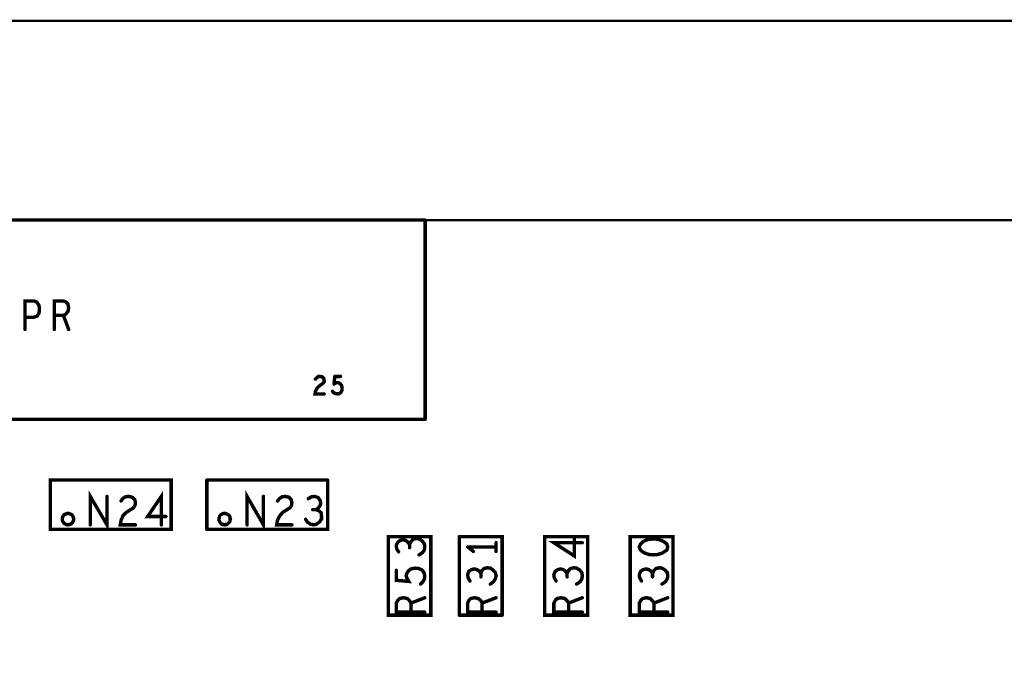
# Model space of a CAD drawing. Extents: x 17.4 to 50.4, y 21.5 to 42.5.
# Tile 29 of 33: x 35.5 to 38.1, y 34.9 to 36.6. Entities that reach past the tile are written whole.
import ezdxf

# ---------------------------------------------------------------- set-up
doc = ezdxf.new("R2010")
doc.units = 0
doc.layers.add('1', color=2, linetype='CONTINUOUS')

msp = doc.modelspace()

# ---------------------------------------------------------------- linework, layer by layer
at = {"layer": '1'}
for points, const_width in [([(33.144, 30.276), (33.135, 30.276), (32.985, 30.276), (24.342, 30.276), (24.342, 36.614), (42.766, 36.614)], 0.006), ([(42.766, 36.089), (24.342, 36.089)], 0.006), ([(34.512, 35.564), (34.512, 36.089), (36.582, 36.089)], 0.009), ([(36.582, 35.564), (36.582, 36.089)], 0.009), ([(35.528, 35.801), (35.528, 35.876), (35.551, 35.876), (35.559, 35.873), (35.565, 35.864), (35.566, 35.854), (35.565, 35.844), (35.56, 35.836), (35.551, 35.833), (35.528, 35.833)], 0.009), ([(35.605, 35.838), (35.629, 35.838), (35.635, 35.841), (35.641, 35.848), (35.643, 35.858), (35.641, 35.868), (35.636, 35.873), (35.629, 35.876), (35.605, 35.876), (35.605, 35.801)], 0.009), ([(35.643, 35.801), (35.629, 35.838)], 0.009), ([(36.316, 35.631), (36.292, 35.631), (36.293, 35.638), (36.297, 35.646), (36.302, 35.651), (36.313, 35.659), (36.316, 35.663), (36.316, 35.667), (36.315, 35.672), (36.311, 35.676), (36.305, 35.677), (36.301, 35.677), (36.297, 35.674), (36.293, 35.67)], 0.009), ([(36.344, 35.677), (36.342, 35.657)], 0.009), ([(36.342, 35.657), (36.347, 35.66), (36.351, 35.661), (36.355, 35.66), (36.359, 35.657), (36.362, 35.653), (36.363, 35.647), (36.363, 35.641), (36.36, 35.635), (36.356, 35.632), (36.351, 35.631), (36.346, 35.632)], 0.009), ([(36.344, 35.677), (36.359, 35.677)], 0.009), ([(36.338, 35.638), (36.341, 35.634), (36.346, 35.632)], 0.009), ([(36.582, 35.564), (34.512, 35.564)], 0.009), ([(35.913, 35.274), (35.595, 35.274), (35.595, 35.404), (35.913, 35.404), (35.913, 35.274)], 0.009), ([(36.325, 35.404), (36.325, 35.274), (36.007, 35.274)], 0.009), ([(36.007, 35.404), (36.007, 35.274)], 0.009), ([(36.007, 35.404), (36.325, 35.404)], 0.009), ([(35.744, 35.361), (35.744, 35.286), (35.7, 35.361), (35.7, 35.286)], 0.009), ([(36.113, 35.286), (36.113, 35.361), (36.156, 35.286), (36.156, 35.361)], 0.009), ([(35.819, 35.286), (35.779, 35.286), (35.781, 35.298), (35.786, 35.31), (35.795, 35.319), (35.814, 35.331), (35.818, 35.338), (35.819, 35.345), (35.817, 35.353), (35.81, 35.359), (35.801, 35.361), (35.793, 35.36), (35.786, 35.356), (35.781, 35.349)], 0.009), ([(35.887, 35.286), (35.887, 35.361), (35.851, 35.308), (35.899, 35.308)], 0.009), ([(36.193, 35.349), (36.199, 35.356), (36.205, 35.36), (36.213, 35.361), (36.223, 35.359), (36.229, 35.353), (36.231, 35.345), (36.23, 35.338), (36.226, 35.331), (36.207, 35.319), (36.199, 35.31), (36.193, 35.298), (36.191, 35.286), (36.231, 35.286)], 0.009), ([(36.267, 35.301), (36.272, 35.293), (36.28, 35.288), (36.289, 35.286), (36.296, 35.288), (36.304, 35.294), (36.309, 35.301), (36.309, 35.309), (36.308, 35.318), (36.301, 35.324), (36.294, 35.326), (36.3, 35.33), (36.305, 35.336), (36.307, 35.344), (36.305, 35.351), (36.3, 35.358), (36.291, 35.361), (36.283, 35.36), (36.274, 35.355)], 0.009), ([(36.286, 35.326), (36.294, 35.326)], 0.009), ([(35.626, 35.301), (35.626, 35.304), (35.627, 35.306), (35.628, 35.309), (35.63, 35.311), (35.631, 35.313), (35.634, 35.314), (35.636, 35.315), (35.639, 35.316), (35.641, 35.316), (35.644, 35.316), (35.646, 35.315), (35.649, 35.314), (35.651, 35.313), (35.653, 35.311), (35.654, 35.309), (35.655, 35.306), (35.656, 35.304), (35.656, 35.301), (35.656, 35.299), (35.655, 35.296), (35.654, 35.294), (35.653, 35.292), (35.651, 35.29), (35.649, 35.288), (35.646, 35.287), (35.644, 35.287), (35.641, 35.286), (35.639, 35.287), (35.636, 35.287), (35.634, 35.288), (35.631, 35.29), (35.63, 35.292), (35.628, 35.294), (35.627, 35.296), (35.626, 35.299), (35.626, 35.301)], 0.009), ([(36.039, 35.301), (36.039, 35.304), (36.04, 35.306), (36.041, 35.309), (36.042, 35.311), (36.044, 35.313), (36.046, 35.314), (36.048, 35.315), (36.051, 35.316), (36.054, 35.316), (36.056, 35.316), (36.059, 35.315), (36.061, 35.314), (36.063, 35.313), (36.065, 35.311), (36.067, 35.309), (36.068, 35.306), (36.068, 35.304), (36.069, 35.301), (36.068, 35.299), (36.068, 35.296), (36.067, 35.294), (36.065, 35.292), (36.063, 35.29), (36.061, 35.288), (36.059, 35.287), (36.056, 35.287), (36.054, 35.286), (36.051, 35.287), (36.048, 35.287), (36.046, 35.288), (36.044, 35.29), (36.042, 35.292), (36.041, 35.294), (36.04, 35.296), (36.039, 35.299), (36.039, 35.301)], 0.009), ([(36.597, 35.048), (36.485, 35.048), (36.485, 35.255), (36.597, 35.255), (36.597, 35.048)], 0.009), ([(36.512, 35.215), (36.507, 35.223), (36.506, 35.232), (36.51, 35.24), (36.516, 35.245), (36.524, 35.247), (36.531, 35.245), (36.537, 35.24), (36.541, 35.234), (36.544, 35.241), (36.55, 35.248), (36.559, 35.25), (36.566, 35.249), (36.574, 35.244), (36.58, 35.236), (36.581, 35.229), (36.58, 35.22), (36.575, 35.213), (36.566, 35.207)], 0.009), ([(36.785, 35.048), (36.785, 35.255), (36.672, 35.255)], 0.009), ([(36.672, 35.255), (36.672, 35.048)], 0.009), ([(37.01, 35.255), (37.01, 35.048), (36.897, 35.048), (36.897, 35.255), (37.01, 35.255)], 0.009), ([(36.996, 35.239), (36.921, 35.239), (36.975, 35.204), (36.975, 35.252)], 0.009), ([(37.235, 35.048), (37.122, 35.048), (37.122, 35.255), (37.235, 35.255), (37.235, 35.048)], 0.009), ([(37.162, 35.211), (37.172, 35.208), (37.184, 35.207), (37.195, 35.208), (37.205, 35.211), (37.212, 35.215), (37.219, 35.22), (37.221, 35.228), (37.219, 35.235), (37.212, 35.241), (37.205, 35.245), (37.195, 35.248), (37.184, 35.249), (37.172, 35.248), (37.162, 35.245), (37.155, 35.241), (37.149, 35.235)], 0.009), ([(36.541, 35.226), (36.541, 35.234)], 0.009), ([(36.694, 35.228), (36.769, 35.228)], 0.009), ([(36.709, 35.216), (36.694, 35.228)], 0.009), ([(36.769, 35.216), (36.769, 35.239)], 0.009), ([(37.149, 35.22), (37.146, 35.228), (37.149, 35.235)], 0.009), ([(37.149, 35.22), (37.155, 35.215), (37.162, 35.211)], 0.009), ([(36.57, 35.13), (36.576, 35.136), (36.58, 35.143), (36.581, 35.151), (36.579, 35.16), (36.574, 35.167), (36.565, 35.171), (36.555, 35.172), (36.545, 35.17), (36.539, 35.166), (36.534, 35.159), (36.532, 35.152), (36.534, 35.146), (36.539, 35.137), (36.506, 35.14), (36.506, 35.166)], 0.009), ([(36.729, 35.158), (36.725, 35.164), (36.719, 35.168), (36.711, 35.17), (36.704, 35.168), (36.697, 35.164)], 0.009), ([(36.729, 35.149), (36.729, 35.158), (36.731, 35.165), (36.737, 35.171), (36.746, 35.173), (36.754, 35.172)], 0.009), ([(36.754, 35.172), (36.761, 35.167), (36.767, 35.16), (36.769, 35.152), (36.767, 35.144), (36.762, 35.136), (36.754, 35.13)], 0.009), ([(36.956, 35.158), (36.952, 35.164), (36.946, 35.168), (36.939, 35.17), (36.931, 35.168), (36.925, 35.164), (36.921, 35.155), (36.922, 35.147), (36.927, 35.138)], 0.009), ([(36.956, 35.149), (36.956, 35.158), (36.959, 35.165), (36.965, 35.171), (36.974, 35.173)], 0.009), ([(36.974, 35.173), (36.981, 35.172), (36.989, 35.167), (36.995, 35.16), (36.996, 35.152), (36.995, 35.144), (36.99, 35.136), (36.981, 35.13)], 0.009), ([(37.181, 35.158), (37.177, 35.164), (37.171, 35.168), (37.164, 35.17), (37.156, 35.168), (37.15, 35.164), (37.146, 35.155)], 0.009), ([(37.206, 35.13), (37.215, 35.136), (37.22, 35.144), (37.221, 35.152), (37.22, 35.16), (37.214, 35.167), (37.206, 35.172), (37.199, 35.173), (37.19, 35.171), (37.184, 35.165), (37.181, 35.158), (37.181, 35.149)], 0.009), ([(36.7, 35.138), (36.695, 35.147), (36.694, 35.155), (36.697, 35.164)], 0.009), ([(37.152, 35.138), (37.147, 35.147), (37.146, 35.155)], 0.009), ([(36.581, 35.056), (36.506, 35.056), (36.506, 35.08), (36.51, 35.087), (36.515, 35.092), (36.525, 35.094), (36.535, 35.092), (36.541, 35.086), (36.545, 35.08), (36.581, 35.094)], 0.009), ([(36.694, 35.056), (36.694, 35.08), (36.697, 35.087), (36.702, 35.092)], 0.009), ([(36.702, 35.092), (36.712, 35.094)], 0.009), ([(36.712, 35.094), (36.722, 35.092), (36.729, 35.086), (36.732, 35.08), (36.769, 35.094)], 0.009), ([(36.996, 35.056), (36.921, 35.056), (36.921, 35.08), (36.925, 35.087), (36.93, 35.092), (36.94, 35.094)], 0.009), ([(36.94, 35.094), (36.95, 35.092), (36.956, 35.086), (36.96, 35.08), (36.996, 35.094)], 0.009), ([(37.221, 35.056), (37.146, 35.056), (37.146, 35.08), (37.15, 35.087), (37.155, 35.092), (37.165, 35.094), (37.175, 35.092), (37.181, 35.086), (37.185, 35.08), (37.221, 35.094)], 0.009), ([(36.545, 35.08), (36.545, 35.056)], 0.009), ([(36.732, 35.08), (36.732, 35.056)], 0.009), ([(36.96, 35.08), (36.96, 35.056)], 0.009), ([(37.185, 35.08), (37.185, 35.056)], 0.009), ([(36.672, 35.048), (36.785, 35.048)], 0.009), ([(36.769, 35.056), (36.694, 35.056)], 0.009)]:
    msp.add_lwpolyline(points, dxfattribs=dict(at, const_width=const_width))
at = {"layer": '1', "const_width": 0.0045}
for points in [[(36.58425, 36.089, 1), (36.57975, 36.089, 1)], [(36.58425, 36.089, 1), (36.57975, 36.089, 1)], [(35.53025, 35.833, 1), (35.52575, 35.833, 1)], [(35.60725, 35.838, 1), (35.60275, 35.838, 1)], [(35.63125, 35.838, 1), (35.62675, 35.838, 1)], [(35.53025, 35.801, 1), (35.52575, 35.801, 1)], [(35.60725, 35.801, 1), (35.60275, 35.801, 1)], [(35.64525, 35.801, 1), (35.64075, 35.801, 1)], [(36.29525, 35.67, 1), (36.29075, 35.67, 1)], [(36.34625, 35.677, 1), (36.34175, 35.677, 1)], [(36.34625, 35.677, 1), (36.34175, 35.677, 1)], [(36.36125, 35.677, 1), (36.35675, 35.677, 1)], [(36.34025, 35.638, 1), (36.33575, 35.638, 1)], [(36.34425, 35.657, 1), (36.33975, 35.657, 1)], [(36.34425, 35.657, 1), (36.33975, 35.657, 1)], [(36.31825, 35.631, 1), (36.31375, 35.631, 1)], [(36.34825, 35.632, 1), (36.34375, 35.632, 1)], [(36.34825, 35.632, 1), (36.34375, 35.632, 1)], [(36.58425, 35.564, 1), (36.57975, 35.564, 1)], [(36.58425, 35.564, 1), (36.57975, 35.564, 1)], [(36.00925, 35.404, 1), (36.00475, 35.404, 1)], [(36.00925, 35.404, 1), (36.00475, 35.404, 1)], [(36.32725, 35.404, 1), (36.32275, 35.404, 1)], [(36.32725, 35.404, 1), (36.32275, 35.404, 1)], [(35.74625, 35.361, 1), (35.74175, 35.361, 1)], [(35.78325, 35.349, 1), (35.77875, 35.349, 1)], [(36.15825, 35.361, 1), (36.15375, 35.361, 1)], [(36.19525, 35.349, 1), (36.19075, 35.349, 1)], [(36.27625, 35.355, 1), (36.27175, 35.355, 1)], [(36.28825, 35.326, 1), (36.28375, 35.326, 1)], [(36.29625, 35.326, 1), (36.29175, 35.326, 1)], [(35.62825, 35.301, 1), (35.62375, 35.301, 1)], [(35.62825, 35.301, 1), (35.62375, 35.301, 1)], [(35.90125, 35.308, 1), (35.89675, 35.308, 1)], [(36.04125, 35.301, 1), (36.03675, 35.301, 1)], [(36.04125, 35.301, 1), (36.03675, 35.301, 1)], [(36.26925, 35.301, 1), (36.26475, 35.301, 1)], [(35.70225, 35.286, 1), (35.69775, 35.286, 1)], [(35.82125, 35.286, 1), (35.81675, 35.286, 1)], [(35.88925, 35.286, 1), (35.88475, 35.286, 1)], [(35.91525, 35.274, 1), (35.91075, 35.274, 1)], [(35.91525, 35.274, 1), (35.91075, 35.274, 1)], [(36.00925, 35.274, 1), (36.00475, 35.274, 1)], [(36.00925, 35.274, 1), (36.00475, 35.274, 1)], [(36.11525, 35.286, 1), (36.11075, 35.286, 1)], [(36.23325, 35.286, 1), (36.22875, 35.286, 1)], [(36.67425, 35.255, 1), (36.66975, 35.255, 1)], [(36.67425, 35.255, 1), (36.66975, 35.255, 1)], [(36.97725, 35.252, 1), (36.97275, 35.252, 1)], [(37.01225, 35.255, 1), (37.00775, 35.255, 1)], [(37.01225, 35.255, 1), (37.00775, 35.255, 1)], [(36.54325, 35.234, 1), (36.53875, 35.234, 1)], [(36.54325, 35.226, 1), (36.53875, 35.226, 1)], [(36.69625, 35.228, 1), (36.69175, 35.228, 1)], [(36.69625, 35.228, 1), (36.69175, 35.228, 1)], [(36.77125, 35.239, 1), (36.76675, 35.239, 1)], [(36.77125, 35.228, 1), (36.76675, 35.228, 1)], [(36.99825, 35.239, 1), (36.99375, 35.239, 1)], [(37.15125, 35.235, 1), (37.14675, 35.235, 1)], [(37.15125, 35.235, 1), (37.14675, 35.235, 1)], [(37.15125, 35.22, 1), (37.14675, 35.22, 1)], [(37.15125, 35.22, 1), (37.14675, 35.22, 1)], [(36.51425, 35.215, 1), (36.50975, 35.215, 1)], [(36.56825, 35.207, 1), (36.56375, 35.207, 1)], [(36.71125, 35.216, 1), (36.70675, 35.216, 1)], [(36.77125, 35.216, 1), (36.76675, 35.216, 1)], [(37.16425, 35.211, 1), (37.15975, 35.211, 1)], [(37.16425, 35.211, 1), (37.15975, 35.211, 1)], [(36.50825, 35.166, 1), (36.50375, 35.166, 1)], [(36.75625, 35.172, 1), (36.75175, 35.172, 1)], [(36.75625, 35.172, 1), (36.75175, 35.172, 1)], [(36.97625, 35.173, 1), (36.97175, 35.173, 1)], [(36.97625, 35.173, 1), (36.97175, 35.173, 1)], [(36.69925, 35.164, 1), (36.69475, 35.164, 1)], [(36.69925, 35.164, 1), (36.69475, 35.164, 1)], [(36.73125, 35.158, 1), (36.72675, 35.158, 1)], [(36.73125, 35.149, 1), (36.72675, 35.149, 1)], [(36.95825, 35.158, 1), (36.95375, 35.158, 1)], [(36.95825, 35.149, 1), (36.95375, 35.149, 1)], [(37.14825, 35.155, 1), (37.14375, 35.155, 1)], [(37.14825, 35.155, 1), (37.14375, 35.155, 1)], [(37.18325, 35.158, 1), (37.17875, 35.158, 1)], [(37.18325, 35.149, 1), (37.17875, 35.149, 1)], [(36.57225, 35.13, 1), (36.56775, 35.13, 1)], [(36.70225, 35.138, 1), (36.69775, 35.138, 1)], [(36.75625, 35.13, 1), (36.75175, 35.13, 1)], [(36.92925, 35.138, 1), (36.92475, 35.138, 1)], [(36.98325, 35.13, 1), (36.97875, 35.13, 1)], [(37.15425, 35.138, 1), (37.14975, 35.138, 1)], [(37.20825, 35.13, 1), (37.20375, 35.13, 1)], [(36.58325, 35.094, 1), (36.57875, 35.094, 1)], [(36.70425, 35.092, 1), (36.69975, 35.092, 1)], [(36.70425, 35.092, 1), (36.69975, 35.092, 1)], [(36.71425, 35.094, 1), (36.70975, 35.094, 1)], [(36.71425, 35.094, 1), (36.70975, 35.094, 1)], [(36.77125, 35.094, 1), (36.76675, 35.094, 1)], [(36.94225, 35.094, 1), (36.93775, 35.094, 1)], [(36.94225, 35.094, 1), (36.93775, 35.094, 1)], [(36.99825, 35.094, 1), (36.99375, 35.094, 1)], [(37.22325, 35.094, 1), (37.21875, 35.094, 1)], [(36.54725, 35.08, 1), (36.54275, 35.08, 1)], [(36.73425, 35.08, 1), (36.72975, 35.08, 1)], [(36.96225, 35.08, 1), (36.95775, 35.08, 1)], [(37.18725, 35.08, 1), (37.18275, 35.08, 1)], [(36.54725, 35.056, 1), (36.54275, 35.056, 1)], [(36.58325, 35.056, 1), (36.57875, 35.056, 1)], [(36.59925, 35.048, 1), (36.59475, 35.048, 1)], [(36.59925, 35.048, 1), (36.59475, 35.048, 1)], [(36.67425, 35.048, 1), (36.66975, 35.048, 1)], [(36.67425, 35.048, 1), (36.66975, 35.048, 1)], [(36.69625, 35.056, 1), (36.69175, 35.056, 1)], [(36.69625, 35.056, 1), (36.69175, 35.056, 1)], [(36.73425, 35.056, 1), (36.72975, 35.056, 1)], [(36.77125, 35.056, 1), (36.76675, 35.056, 1)], [(36.78725, 35.048, 1), (36.78275, 35.048, 1)], [(36.78725, 35.048, 1), (36.78275, 35.048, 1)], [(36.96225, 35.056, 1), (36.95775, 35.056, 1)], [(36.99825, 35.056, 1), (36.99375, 35.056, 1)], [(37.18725, 35.056, 1), (37.18275, 35.056, 1)], [(37.22325, 35.056, 1), (37.21875, 35.056, 1)], [(37.23725, 35.048, 1), (37.23275, 35.048, 1)], [(37.23725, 35.048, 1), (37.23275, 35.048, 1)]]:
    msp.add_lwpolyline(points, format="xyb", close=True, dxfattribs=at)

doc.saveas('drawing.dxf')
